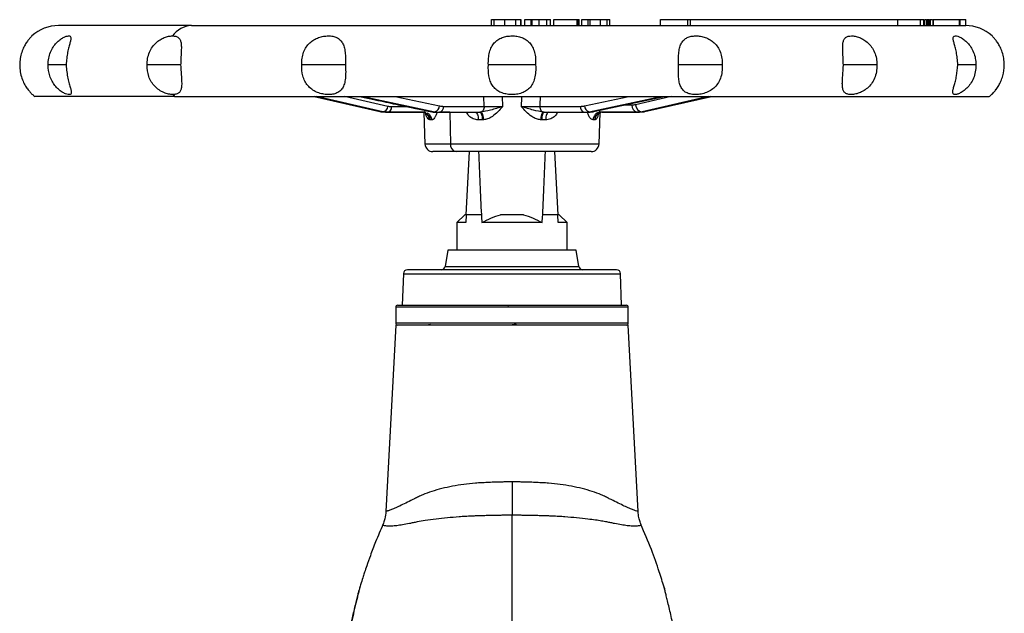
# Model space of a CAD drawing. Header units: millimetres. Extents: x 448 to 1828, y 150 to 1321.
# Tile 45 of 61: x 1225 to 1475, y 852 to 1003. Entities that reach past the tile are written whole.
import ezdxf

# ---------------------------------------------------------------- set-up
doc = ezdxf.new("R2010")
doc.units = ezdxf.units.MM

msp = doc.modelspace()

# ---------------------------------------------------------------- linework, layer by layer
at = {"color": 7, "linetype": 'Continuous', "lineweight": 25}
for p, q in [((1344.6, 1002.76), (1344.6, 1001.26)), ((1345.41, 1001.26), (1345.41, 1002.76)), ((1348.05, 1001.26), (1348.05, 1002.76)), ((1350.89, 1001.26), (1350.89, 1002.76)), ((1352.17, 1001.26), (1352.17, 1002.76)), ((1352.19, 1001.26), (1352.19, 1002.76)), ((1353.13, 1001.26), (1353.13, 1002.76)), ((1353.13, 1002.76), (1354.75, 1002.76)), ((1354.75, 1001.26), (1354.75, 1002.76)), ((1354.75, 1002.76), (1355, 1002.76)), ((1355, 1001.26), (1355, 1002.76)), ((1355, 1002.76), (1356.83, 1002.76)), ((1356.83, 1001.26), (1356.83, 1002.76)), ((1358.76, 1001.26), (1358.76, 1002.76)), ((1359.62, 1001.26), (1359.62, 1002.76)), ((1359.63, 1001.26), (1359.63, 1002.76)), ((1360.47, 1001.26), (1360.47, 1002.76)), ((1360.47, 1002.76), (1366.43, 1002.76)), ((1366.43, 1001.26), (1366.43, 1002.76)), ((1366.43, 1002.76), (1366.56, 1002.76)), ((1366.56, 1001.26), (1366.56, 1002.76)), ((1366.56, 1002.76), (1366.82, 1002.76)), ((1366.82, 1001.26), (1366.82, 1002.76)), ((1366.82, 1002.76), (1366.95, 1002.76)), ((1366.95, 1001.26), (1366.95, 1002.76)), ((1367.61, 1001.26), (1367.61, 1002.76)), ((1367.61, 1002.76), (1369.24, 1002.76)), ((1369.24, 1001.26), (1369.24, 1002.76)), ((1369.24, 1002.76), (1369.72, 1002.76)), ((1369.72, 1001.26), (1369.72, 1002.76)), ((1369.72, 1002.76), (1372.36, 1002.76)), ((1372.36, 1001.26), (1372.36, 1002.76)), ((1372.36, 1002.76), (1374.03, 1002.76)), ((1374.03, 1001.26), (1374.03, 1002.76)), ((1374.03, 1002.76), (1374.73, 1002.76)), ((1374.73, 1001.26), (1374.73, 1002.76)), ((1387.6, 1001.26), (1387.6, 1002.76)), ((1387.6, 1002.76), (1394.5, 1002.76)), ((1394.5, 1001.26), (1394.5, 1002.76)), ((1394.5, 1002.76), (1395.18, 1002.76)), ((1395.18, 1001.26), (1395.18, 1002.76)), ((1395.18, 1002.76), (1447.71, 1002.76)), ((1447.71, 1001.26), (1447.71, 1002.76)), ((1447.71, 1002.76), (1453.49, 1002.76)), ((1453.49, 1001.26), (1453.49, 1002.76)), ((1453.49, 1002.76), (1454.31, 1002.76)), ((1454.31, 1001.26), (1454.31, 1002.76)), ((1454.54, 1002.76), (1454.54, 1001.26)), ((1454.56, 1001.26), (1454.56, 1002.76)), ((1454.56, 1002.76), (1454.91, 1002.76)), ((1455.12, 1001.26), (1455.12, 1002.76)), ((1455.12, 1002.76), (1455.26, 1002.76)), ((1455.26, 1001.26), (1455.26, 1002.76)), ((1455.26, 1002.76), (1455.53, 1002.76)), ((1455.53, 1001.26), (1455.53, 1002.76)), ((1455.53, 1002.76), (1455.68, 1002.76)), ((1455.68, 1001.26), (1455.68, 1002.76)), ((1455.68, 1002.76), (1455.76, 1002.76)), ((1455.91, 1002.76), (1455.91, 1001.26)), ((1455.93, 1001.26), (1455.93, 1002.76)), ((1456.69, 1001.26), (1456.69, 1002.76)), ((1456.69, 1002.76), (1456.83, 1002.76)), ((1456.83, 1001.26), (1456.83, 1002.76)), ((1456.83, 1002.76), (1463.37, 1002.76)), ((1463.37, 1001.26), (1463.37, 1002.76)), ((1463.37, 1002.76), (1463.58, 1002.76)), ((1463.58, 1001.26), (1463.58, 1002.76)), ((1463.58, 1002.76), (1465, 1002.76)), ((1465, 1001.26), (1465, 1002.76)), ((1268.58, 1001.26), (1234.9, 1001.26)), ((1268.58, 1001.26), (1464.79, 1001.26)), ((1464.79, 1001.26), (1465, 1001.26)), ((1236.97, 991.26), (1232.25, 991.26)), ((1265.9, 991.26), (1257.37, 991.26)), ((1307.66, 991.26), (1296.57, 991.26)), ((1355.9, 991.26), (1343.9, 991.26)), ((1403.22, 991.26), (1392.14, 991.26)), ((1442.43, 991.26), (1433.9, 991.26)), ((1467.55, 991.26), (1462.94, 991.26)), ((1264.34, 983.26), (1228.9, 983.26)), ((1264.34, 983.26), (1470.9, 983.26)), ((1299.74, 983.26), (1316.35, 979.45)), ((1299.74, 983.26), (1316.35, 979.45)), ((1370.57, 979.42), (1388.53, 983.26)), ((1383.62, 979.43), (1400.48, 983.26)), ((1383.62, 979.43), (1400.48, 983.26)), ((1316.66, 979.38), (1317.14, 979.38)), ((1317.81, 979.26), (1327.24, 979.26)), ((1317.9, 979.28), (1318.45, 979.27)), ((1321.02, 981.18), (1329.23, 979.42)), ((1327.24, 979.26), (1327.56, 979.19)), ((1327.24, 979.26), (1327.56, 979.19)), ((1327.55, 979.21), (1327.83, 971.19)), ((1327.56, 979.23), (1327.86, 979.11)), ((1327.69, 979.28), (1327.67, 979.26)), ((1327.67, 979.27), (1328.04, 979.21)), ((1327.67, 979.26), (1328.01, 979.18)), ((1329.53, 979.39), (1330.47, 979.28)), ((1329.57, 979.38), (1330.36, 979.38)), ((1331.16, 979.27), (1331.69, 979.28)), ((1331.5, 979.26), (1341.71, 979.26)), ((1332.52, 980.76), (1342.84, 980.76)), ((1334.09, 979.26), (1334.29, 971.19)), ((1341.9, 979.26), (1341.71, 979.26)), ((1341.71, 979.26), (1341.82, 979.19)), ((1341.9, 979.26), (1341.99, 979.2)), ((1356.96, 980.76), (1367.27, 980.76)), ((1357.9, 979.26), (1357.81, 979.2)), ((1358.09, 979.26), (1357.9, 979.26)), ((1358.09, 979.26), (1357.97, 979.19)), ((1358.09, 979.26), (1368.3, 979.26)), ((1368.11, 979.28), (1368.64, 979.27)), ((1368.12, 979.28), (1368.3, 979.26)), ((1369.12, 979.26), (1369.32, 979.28)), ((1369.44, 979.38), (1370.23, 979.38)), ((1371.94, 979.21), (1372.29, 979.29)), ((1371.97, 971.19), (1372.24, 979.18)), ((1372.28, 979.18), (1372.43, 979.23)), ((1372.76, 979.26), (1382.24, 979.26)), ((1381.54, 979.28), (1382.15, 979.28)), ((1381.76, 979.26), (1381.55, 979.28)), ((1382.92, 979.38), (1383.4, 979.38)), ((1329.1, 977.33), (1328.84, 977.4)), ((1329.5, 977.33), (1329.1, 977.33)), ((1342.38, 977.33), (1341.35, 977.33)), ((1342.66, 977.34), (1342.38, 977.33)), ((1357.41, 977.33), (1357.14, 977.34)), ((1358.44, 977.33), (1357.41, 977.33)), ((1370.87, 977.33), (1370.48, 977.33)), ((1370.97, 977.34), (1370.87, 977.33)), ((1335.71, 969.26), (1329.83, 969.26)), ((1369.97, 969.26), (1335.71, 969.26)), ((1338.26, 953.26), (1339.1, 969.26)), ((1360.7, 969.26), (1361.54, 953.26)), ((1337.9, 953.26), (1335.9, 951.26)), ((1338.26, 953.26), (1337.9, 953.26)), ((1338.26, 953.26), (1338.15, 951.26)), ((1342.12, 953.26), (1338.26, 953.26)), ((1352.81, 953.26), (1346.99, 953.26)), ((1361.54, 953.26), (1357.67, 953.26)), ((1361.64, 951.26), (1361.54, 953.26)), ((1361.9, 953.26), (1361.54, 953.26)), ((1363.9, 951.26), (1361.9, 953.26)), ((1335.9, 951.26), (1335.9, 944.26)), ((1338.15, 951.26), (1335.9, 951.26)), ((1363.9, 951.26), (1361.64, 951.26)), ((1363.9, 944.26), (1363.9, 951.26)), ((1333.65, 944.26), (1332.91, 940.08)), ((1366.15, 944.26), (1333.65, 944.26)), ((1366.88, 940.08), (1366.15, 944.26)), ((1322.36, 938.29), (1322.08, 930.26)), ((1377.71, 930.26), (1377.43, 938.29)), ((1320.4, 929.76), (1320.4, 925.76)), ((1322.08, 930.26), (1377.71, 930.26)), ((1348.9, 930.26), (1348.73, 930.08)), ((1379.4, 925.76), (1379.4, 929.76)), ((1320.4, 925.26), (1317.92, 877.94)), ((1379.4, 925.26), (1320.4, 925.26)), ((1351.33, 925.28), (1351.18, 925.26)), ((1371.13, 925.26), (1371.1, 925.27)), ((1381.88, 877.94), (1379.4, 925.26)), ((1311.27, 858.47), (1311.25, 858.39)), ((1388.55, 858.39), (1388.53, 858.47))]:
    msp.add_line(p, q, dxfattribs=at)
at = {"color": 8, "linetype": 'Continuous', "lineweight": 25}
for p, q in [((1316.66, 979.38), (1299.77, 983.26)), ((1317.14, 979.38), (1300.31, 983.26)), ((1318.42, 980.73), (1307.45, 983.26)), ((1312.14, 983.26), (1330.36, 979.38)), ((1320.25, 983.26), (1331.5, 980.86)), ((1342.84, 980.76), (1342.75, 983.26)), ((1347.56, 980.7), (1347.49, 983.26)), ((1368.3, 980.86), (1379.54, 983.26)), ((1369.44, 979.38), (1387.66, 983.26)), ((1370.23, 979.38), (1388.41, 983.26)), ((1390.24, 983.26), (1381.21, 981.18)), ((1399.76, 983.26), (1382.92, 979.38)), ((1400.31, 983.26), (1383.4, 979.38)), ((1334.09, 979.26), (1331.5, 979.26)), ((1380.32, 981.08), (1378.34, 981.08)), ((1334.29, 971.19), (1327.83, 971.19)), ((1371.97, 971.19), (1334.29, 971.19)), ((1332.91, 940.08), (1341.25, 940.08)), ((1341.25, 940.08), (1366.88, 940.08)), ((1322.36, 938.29), (1377.43, 938.29)), ((1379.4, 929.76), (1320.4, 929.76)), ((1335.03, 925.76), (1320.4, 925.76)), ((1379.4, 925.76), (1335.03, 925.76))]:
    msp.add_line(p, q, dxfattribs=at)
at = {"color": 8, "linetype": 'Continuous', "lineweight": 25, "flags": 128}
msp.add_lwpolyline([(1352.31, 983.26), (1352.3, 982.98), (1352.24, 980.7)], dxfattribs=at)
at = {"color": 7, "linetype": 'Continuous', "lineweight": 25, "flags": 128}
for points in [[(1316.35, 979.44), (1316.39, 979.43), (1316.66, 979.38)], [(1317.81, 979.26), (1317.87, 979.26), (1317.93, 979.26), (1317.99, 979.26), (1318.05, 979.26), (1318.1, 979.26), (1318.16, 979.26), (1318.22, 979.26), (1318.28, 979.26)], [(1329.57, 979.38), (1329.31, 979.4), (1329.23, 979.42)], [(1330.68, 979.26), (1330.78, 979.26), (1330.88, 979.26), (1330.99, 979.26), (1331.09, 979.26), (1331.19, 979.26), (1331.29, 979.26), (1331.4, 979.26), (1331.5, 979.26)], [(1340.59, 979.26), (1340.73, 979.22), (1340.87, 979.11), (1341, 978.93), (1341.12, 978.7), (1341.21, 978.4), (1341.29, 978.07), (1341.33, 977.71), (1341.35, 977.33)], [(1359.21, 979.26), (1359.06, 979.22), (1358.92, 979.11), (1358.79, 978.93), (1358.68, 978.7), (1358.58, 978.4), (1358.51, 978.07), (1358.46, 977.71), (1358.44, 977.33)], [(1368.3, 979.26), (1368.4, 979.26), (1368.5, 979.26), (1368.6, 979.26), (1368.71, 979.26), (1368.81, 979.26), (1368.91, 979.26), (1369.01, 979.26), (1369.12, 979.26)], [(1370.23, 979.38), (1370.48, 979.4), (1370.57, 979.42)], [(1381.76, 979.26), (1378.43, 979.26), (1375.7, 979.26), (1373.89, 979.26), (1372.32, 979.26)], [(1381.76, 979.26), (1381.82, 979.26), (1381.88, 979.26), (1381.95, 979.26), (1382.01, 979.26), (1382.07, 979.26), (1382.13, 979.26), (1382.18, 979.26), (1382.24, 979.26)], [(1383.62, 979.43), (1383.6, 979.42), (1383.4, 979.38)], [(1329.22, 925.38), (1328.72, 925.28), (1328.66, 925.26)]]:
    msp.add_lwpolyline(points, dxfattribs=at)
at = {"color": 7, "linetype": 'Continuous', "lineweight": 25}
for centre, radius, start, end in [((1234.9, 991.26), 10, 90, 132.4124), ((1268.84, 995.13), 6.13, 92.4166, 145.0673), ((1464.9, 991.26), 10, 47.5816, 90), ((1234.9, 991.26), 10, 228.4216, 233.1301), ((1270.35, 988.92), 8.26, 218.75, 223.2825), ((1464.9, 991.26), 10, 306.8699, 311.584), ((1316.97, 980.82), 1.45, 276.5533, 356.5188), ((1318.06, 980.54), 1.3, 279.6366, 3.755), ((1329.96, 980.87), 1.54, 285.0122, 359.8436), ((1331.2, 980.56), 1.33, 282.8166, 8.6867), ((1369.83, 980.87), 1.54, 180.1564, 254.9878), ((1372.4, 977.34), 1.92, 92.2631, 180.2926), ((1383.14, 981.3), 1.93, 183.4314, 263.5681), ((1329.83, 971.26), 2, 182, 270), ((1336.04, 970.99), 1.76, 173.4535, 258.9719), ((1369.97, 971.26), 2, 270, 358), ((1323.36, 938.26), 1, 90, 178), ((1331.93, 940.26), 1, 270, 350), ((1367.87, 940.26), 1, 190, 270), ((1376.43, 938.26), 1, 2, 90), ((1320.9, 929.76), 0.5, 90, 180), ((1378.9, 929.76), 0.5, 0, 90), ((1320.9, 925.76), 0.5, 180, 270), ((1378.9, 925.76), 0.5, 270, 0)]:
    msp.add_arc(centre, radius, start, end, dxfattribs=at)
at = {"color": 8, "linetype": 'Continuous', "lineweight": 25}
for centre, radius, start, end in [((1368.68, 980.58), 1.42, 172.8398, 246.5999), ((1382.13, 981), 1.82, 177.2933, 251.1359)]:
    msp.add_arc(centre, radius, start, end, dxfattribs=at)
at = {"color": 7, "linetype": 'Continuous', "lineweight": 25}
for centre, major_axis, ratio, start_param, end_param in [((1349.9, 1103.03), (0, 217.25), 0.049416, 2.234145, 2.331465), ((1349.9, 1103.03), (0, 217.25), 0.049416, 3.95172, 4.04904), ((1349.9, 1175.39), (0, 267.14), 0.052408, 2.552662, 2.56628), ((1349.9, 1175.39), (0, 267.14), 0.052408, 3.716905, 3.730523)]:
    msp.add_ellipse(centre, major_axis=major_axis, ratio=ratio, start_param=start_param, end_param=end_param, dxfattribs=at)
for points, knots in [([(1344.67, 1002.76), (1344.67, 1002.76), (1344.67, 1002.76), (1345.16, 1002.76), (1345.41, 1002.76)], [0, 0, 0, 0, 0.50189, 1, 1, 1, 1]), ([(1345.41, 1002.76), (1345.81, 1002.76), (1346.55, 1002.76), (1347.58, 1002.76), (1348.05, 1002.76)], [0, 0, 0, 0, 0.542866, 1, 1, 1, 1]), ([(1348.05, 1002.76), (1348.36, 1002.76), (1348.94, 1002.76), (1349.97, 1002.76), (1350.54, 1002.76), (1350.89, 1002.76)], [0, 0, 0, 0, 0.294569, 0.568635, 1, 1, 1, 1]), ([(1350.89, 1002.76), (1351.26, 1002.76), (1351.94, 1002.76), (1352.1, 1002.76), (1352.17, 1002.76)], [0, 0, 0, 0, 0.540846, 1, 1, 1, 1]), ([(1356.83, 1002.76), (1357.24, 1002.76), (1357.94, 1002.76), (1358.52, 1002.76), (1358.76, 1002.76)], [0, 0, 0, 0, 0.57952, 1, 1, 1, 1]), ([(1358.76, 1002.76), (1359.01, 1002.76), (1359.47, 1002.76), (1359.57, 1002.76), (1359.62, 1002.76)], [0, 0, 0, 0, 0.531796, 1, 1, 1, 1]), ([(1455.93, 1002.76), (1455.99, 1002.76), (1456.06, 1002.76), (1456.43, 1002.76), (1456.51, 1002.76)], [0, 0, 0, 0, 0.785623, 1, 1, 1, 1]), ([(1228.15, 998.64), (1228.14, 998.62), (1228.1, 998.59), (1227.77, 998.25), (1227.29, 997.71), (1226.69, 996.89), (1226.07, 995.8), (1225.52, 994.47), (1225.12, 992.92), (1225.07, 991.82), (1225.04, 991.26)], [0, 0, 0, 0, 0.111465, 0.222831, 0.338523, 0.456109, 0.579653, 0.713246, 0.852279, 1, 1, 1, 1]), ([(1232.25, 991.26), (1232.27, 991.82), (1232.32, 992.93), (1232.8, 994.48), (1233.49, 995.82), (1234.34, 996.89), (1235.24, 997.7), (1236.1, 998.25), (1236.86, 998.57), (1237.45, 998.67), (1237.85, 998.58), (1238.03, 998.26), (1238, 997.71), (1237.81, 996.89), (1237.51, 995.8), (1237.19, 994.47), (1236.92, 992.92), (1236.87, 991.82), (1236.84, 991.26)], [0, 0, 0, 0, 0.074207, 0.144401, 0.210903, 0.272419, 0.330581, 0.387672, 0.443438, 0.499601, 0.555743, 0.611425, 0.669269, 0.728061, 0.789831, 0.856626, 0.926141, 1, 1, 1, 1]), ([(1257.37, 991.26), (1257.38, 991.8), (1257.42, 992.91), (1257.89, 994.47), (1258.63, 995.83), (1259.57, 996.89), (1260.62, 997.68), (1261.72, 998.24), (1262.84, 998.58), (1263.49, 998.62), (1263.81, 998.64)], [0, 0, 0, 0, 0.1420521, 0.2898116, 0.4229706, 0.5459019, 0.6574674, 0.7698678, 0.8858308, 1, 1, 1, 1]), ([(1263.81, 998.64), (1264.1, 998.62), (1264.68, 998.58), (1265.31, 998.25), (1265.75, 997.71), (1265.99, 996.9), (1266.06, 995.83), (1266.01, 994.49), (1265.92, 992.94), (1265.88, 991.83), (1265.85, 991.26)], [0, 0, 0, 0, 0.112768, 0.224336, 0.337734, 0.453966, 0.576979, 0.70999, 0.850817, 1, 1, 1, 1]), ([(1296.57, 991.26), (1296.58, 991.82), (1296.6, 992.93), (1297, 994.48), (1297.66, 995.82), (1298.56, 996.89), (1299.64, 997.7), (1300.84, 998.25), (1302.09, 998.57), (1303.31, 998.67), (1304.46, 998.58), (1305.47, 998.26), (1306.31, 997.71), (1306.95, 996.89), (1307.37, 995.8), (1307.61, 994.47), (1307.7, 992.92), (1307.68, 991.82), (1307.66, 991.26)], [0, 0, 0, 0, 0.0742073, 0.1444005, 0.2109035, 0.2724193, 0.330581, 0.387672, 0.4434376, 0.4996006, 0.5557429, 0.6114246, 0.6692692, 0.7280609, 0.7898315, 0.8566264, 0.9261415, 1, 1, 1, 1]), ([(1343.9, 991.26), (1343.89, 991.82), (1343.89, 992.93), (1344.16, 994.48), (1344.64, 995.82), (1345.36, 996.89), (1346.28, 997.7), (1347.38, 998.25), (1348.6, 998.57), (1349.89, 998.67), (1351.17, 998.58), (1352.4, 998.26), (1353.51, 997.71), (1354.44, 996.89), (1355.16, 995.8), (1355.64, 994.47), (1355.91, 992.92), (1355.9, 991.82), (1355.9, 991.26)], [0, 0, 0, 0, 0.074207, 0.144401, 0.210903, 0.272419, 0.330581, 0.387672, 0.443438, 0.499601, 0.555743, 0.611425, 0.669269, 0.728061, 0.789831, 0.856626, 0.926141, 1, 1, 1, 1]), ([(1392.14, 991.26), (1392.12, 991.82), (1392.09, 992.93), (1392.19, 994.48), (1392.43, 995.82), (1392.86, 996.89), (1393.48, 997.7), (1394.31, 998.25), (1395.32, 998.57), (1396.47, 998.67), (1397.69, 998.58), (1398.95, 998.26), (1400.15, 997.71), (1401.24, 996.89), (1402.15, 995.8), (1402.8, 994.47), (1403.2, 992.92), (1403.21, 991.82), (1403.22, 991.26)], [0, 0, 0, 0, 0.074207, 0.144401, 0.210903, 0.272419, 0.330581, 0.387672, 0.443438, 0.499601, 0.555743, 0.611425, 0.669269, 0.728061, 0.789831, 0.856626, 0.926141, 1, 1, 1, 1]), ([(1433.94, 991.26), (1433.92, 991.82), (1433.88, 992.93), (1433.79, 994.48), (1433.74, 995.82), (1433.81, 996.89), (1434.04, 997.7), (1434.48, 998.25), (1435.12, 998.57), (1435.95, 998.67), (1436.93, 998.58), (1438.02, 998.26), (1439.15, 997.71), (1440.23, 996.89), (1441.18, 995.8), (1441.91, 994.47), (1442.38, 992.92), (1442.41, 991.82), (1442.43, 991.26)], [0, 0, 0, 0, 0.074209, 0.144403, 0.210908, 0.272425, 0.330582, 0.387666, 0.443437, 0.499604, 0.555746, 0.611426, 0.669266, 0.728052, 0.789825, 0.856624, 0.92614, 1, 1, 1, 1]), ([(1462.95, 991.26), (1462.93, 991.82), (1462.87, 992.93), (1462.61, 994.48), (1462.29, 995.82), (1461.99, 996.89), (1461.79, 997.7), (1461.77, 998.25), (1461.94, 998.57), (1462.34, 998.67), (1462.92, 998.58), (1463.69, 998.26), (1464.56, 997.71), (1465.46, 996.89), (1466.32, 995.8), (1467, 994.47), (1467.48, 992.92), (1467.52, 991.82), (1467.55, 991.26)], [0, 0, 0, 0, 0.0742073, 0.1444005, 0.2109035, 0.2724193, 0.330581, 0.387672, 0.4434376, 0.4996006, 0.5557429, 0.6114246, 0.6692692, 0.7280609, 0.7898315, 0.8566264, 0.9261415, 1, 1, 1, 1]), ([(1474.75, 991.26), (1474.73, 991.82), (1474.67, 992.93), (1474.27, 994.48), (1473.72, 995.82), (1473.1, 996.89), (1472.51, 997.7), (1472.02, 998.26), (1471.73, 998.56), (1471.61, 998.67), (1471.64, 998.64), (1471.64, 998.64)], [0, 0, 0, 0, 0.148398, 0.288769, 0.421761, 0.544779, 0.661089, 0.775259, 0.886778, 0.999092, 1, 1, 1, 1]), ([(1225.04, 991.26), (1225.07, 990.66), (1225.13, 989.51), (1225.57, 987.89), (1226.18, 986.49), (1226.86, 985.37), (1227.51, 984.55), (1228, 984.02), (1228.27, 983.77), (1228.27, 983.77), (1228.26, 983.78)], [0, 0, 0, 0, 0.152388, 0.295954, 0.433593, 0.560867, 0.685552, 0.808354, 0.930655, 1, 1, 1, 1]), ([(1236.84, 991.26), (1236.88, 990.66), (1236.95, 989.51), (1237.25, 987.89), (1237.62, 986.49), (1237.95, 985.37), (1238.15, 984.55), (1238.13, 984.02), (1237.87, 983.75), (1237.36, 983.73), (1236.66, 983.93), (1235.8, 984.36), (1234.86, 985.05), (1233.96, 985.99), (1233.19, 987.16), (1232.42, 988.89), (1232.32, 990.33), (1232.25, 991.26)], [0, 0, 0, 0, 0.076207, 0.148002, 0.216833, 0.280481, 0.342834, 0.404246, 0.465406, 0.523555, 0.580737, 0.638442, 0.696976, 0.757832, 0.816943, 0.88107, 1, 1, 1, 1]), ([(1263.91, 983.75), (1263.55, 983.77), (1262.83, 983.82), (1261.59, 984.22), (1260.36, 984.88), (1259.25, 985.82), (1258.36, 987), (1257.51, 988.78), (1257.42, 990.27), (1257.37, 991.26)], [0, 0, 0, 0, 0.123621, 0.24739, 0.370935, 0.495095, 0.621001, 0.747683, 1, 1, 1, 1]), ([(1265.85, 991.26), (1265.89, 990.68), (1265.95, 989.57), (1266.07, 988), (1266.14, 986.64), (1266.1, 985.53), (1265.88, 984.71), (1265.44, 984.15), (1264.8, 983.81), (1264.21, 983.77), (1263.91, 983.75)], [0, 0, 0, 0, 0.147391, 0.286326, 0.418372, 0.542326, 0.659716, 0.773319, 0.885404, 1, 1, 1, 1]), ([(1307.66, 991.26), (1307.69, 990.66), (1307.74, 989.51), (1307.66, 987.89), (1307.43, 986.49), (1306.97, 985.37), (1306.26, 984.55), (1305.29, 984.02), (1304.14, 983.75), (1302.87, 983.73), (1301.56, 983.93), (1300.27, 984.36), (1299.07, 985.05), (1298.07, 985.99), (1297.31, 987.16), (1296.63, 988.89), (1296.6, 990.33), (1296.57, 991.26)], [0, 0, 0, 0, 0.076207, 0.148002, 0.216833, 0.280481, 0.342834, 0.404246, 0.465406, 0.523555, 0.580737, 0.638442, 0.696976, 0.757832, 0.816943, 0.88107, 1, 1, 1, 1]), ([(1355.9, 991.26), (1355.91, 990.66), (1355.95, 989.51), (1355.68, 987.89), (1355.18, 986.49), (1354.39, 985.37), (1353.36, 984.55), (1352.1, 984.02), (1350.74, 983.75), (1349.35, 983.73), (1348.03, 983.93), (1346.81, 984.36), (1345.75, 985.05), (1344.93, 985.99), (1344.35, 987.16), (1343.88, 988.89), (1343.89, 990.33), (1343.9, 991.26)], [0, 0, 0, 0, 0.076207, 0.148002, 0.216833, 0.280481, 0.342834, 0.404246, 0.465406, 0.523555, 0.580737, 0.638442, 0.696976, 0.757832, 0.816943, 0.88107, 1, 1, 1, 1]), ([(1403.22, 991.26), (1403.22, 990.66), (1403.23, 989.51), (1402.81, 987.89), (1402.12, 986.49), (1401.13, 985.37), (1399.93, 984.55), (1398.58, 984.02), (1397.21, 983.75), (1395.92, 983.73), (1394.78, 983.93), (1393.81, 984.36), (1393.05, 985.05), (1392.54, 985.99), (1392.23, 987.16), (1392.05, 988.89), (1392.1, 990.33), (1392.14, 991.26)], [0, 0, 0, 0, 0.076207, 0.148002, 0.216833, 0.280481, 0.342834, 0.404246, 0.465406, 0.523555, 0.580737, 0.638442, 0.696976, 0.757832, 0.816943, 0.88107, 1, 1, 1, 1]), ([(1442.43, 991.26), (1442.42, 990.66), (1442.4, 989.51), (1441.9, 987.89), (1441.11, 986.49), (1440.07, 985.37), (1438.89, 984.55), (1437.66, 984.02), (1436.49, 983.75), (1435.49, 983.73), (1434.7, 983.93), (1434.13, 984.36), (1433.79, 985.05), (1433.66, 985.98), (1433.68, 987.16), (1433.8, 988.89), (1433.89, 990.33), (1433.94, 991.26)], [0, 0, 0, 0, 0.076219, 0.148021, 0.216927, 0.280679, 0.342472, 0.403302, 0.464442, 0.523755, 0.581619, 0.638794, 0.69688, 0.757604, 0.81683, 0.881076, 1, 1, 1, 1]), ([(1467.55, 991.26), (1467.52, 990.66), (1467.48, 989.51), (1466.97, 987.89), (1466.22, 986.49), (1465.29, 985.37), (1464.29, 984.55), (1463.35, 984.02), (1462.57, 983.75), (1462.02, 983.73), (1461.71, 983.93), (1461.63, 984.36), (1461.76, 985.05), (1462.03, 985.99), (1462.36, 987.16), (1462.77, 988.89), (1462.88, 990.33), (1462.95, 991.26)], [0, 0, 0, 0, 0.076207, 0.148002, 0.216833, 0.280481, 0.342834, 0.404246, 0.465406, 0.523555, 0.580737, 0.638442, 0.696976, 0.757832, 0.816943, 0.88107, 1, 1, 1, 1]), ([(1472.8, 985.23), (1472.63, 985.01), (1472.25, 984.49), (1471.79, 984.02), (1471.51, 983.75), (1471.48, 983.73), (1471.7, 983.93), (1472.11, 984.36), (1472.69, 985.05), (1473.33, 985.99), (1473.93, 987.16), (1474.57, 988.89), (1474.68, 990.33), (1474.75, 991.26)], [0, 0, 0, 0, 0.06929, 0.156264, 0.242883, 0.325237, 0.40622, 0.487945, 0.570843, 0.657031, 0.740747, 0.831566, 1, 1, 1, 1]), ([(1317.81, 979.26), (1317.6, 979.26), (1317.21, 979.27), (1316.83, 979.35), (1316.66, 979.38)], [0, 0, 0, 0, 0.559337, 1, 1, 1, 1]), ([(1318.28, 979.26), (1318.07, 979.26), (1317.68, 979.27), (1317.3, 979.35), (1317.14, 979.38)], [0, 0, 0, 0, 0.5598328, 1, 1, 1, 1]), ([(1327.67, 979.26), (1326.98, 979.26), (1325.45, 979.26), (1323.17, 979.26), (1320.73, 979.26), (1319.13, 979.26), (1318.28, 979.26)], [0, 0, 0, 0, 0.221652, 0.486652, 0.729365, 1, 1, 1, 1]), ([(1319.36, 980.63), (1319.18, 980.63), (1318.87, 980.64), (1318.56, 980.7), (1318.42, 980.73)], [0, 0, 0, 0, 0.559804, 1, 1, 1, 1]), ([(1330.86, 979.26), (1330.78, 978.98), (1330.63, 978.42), (1330.28, 977.81), (1329.89, 977.4), (1329.63, 977.35), (1329.5, 977.33)], [0, 0, 0, 0, 0.2555762, 0.504229, 0.7505079, 1, 1, 1, 1]), ([(1329.57, 979.38), (1329.78, 979.34), (1330.15, 979.27), (1330.52, 979.26), (1330.68, 979.26)], [0, 0, 0, 0, 0.559465, 1, 1, 1, 1]), ([(1330.36, 979.38), (1330.57, 979.34), (1330.95, 979.27), (1331.33, 979.26), (1331.5, 979.26)], [0, 0, 0, 0, 0.5607656, 1, 1, 1, 1]), ([(1331.5, 980.86), (1331.69, 980.83), (1332.03, 980.77), (1332.37, 980.76), (1332.52, 980.76)], [0, 0, 0, 0, 0.560694, 1, 1, 1, 1]), ([(1347.56, 980.7), (1346.52, 980.38), (1344.64, 979.8), (1342.75, 979.43), (1341.9, 979.26)], [0, 0, 0, 0, 0.550746, 1, 1, 1, 1]), ([(1347.56, 980.7), (1346.73, 979.8), (1345.59, 978.55), (1343.81, 977.54), (1343.01, 977.4), (1342.66, 977.34)], [0, 0, 0, 0, 0.590778, 0.819727, 1, 1, 1, 1]), ([(1342.84, 980.76), (1343.17, 980.75), (1343.83, 980.74), (1345.01, 980.73), (1346.27, 980.71), (1347.13, 980.71), (1347.56, 980.7)], [0, 0, 0, 0, 0.250036, 0.500077, 0.750079, 1, 1, 1, 1]), ([(1352.24, 980.7), (1352.67, 980.71), (1353.52, 980.71), (1354.78, 980.73), (1355.96, 980.74), (1356.63, 980.75), (1356.96, 980.76)], [0, 0, 0, 0, 0.249939, 0.499945, 0.74995, 1, 1, 1, 1]), ([(1357.14, 977.34), (1356.79, 977.4), (1356.01, 977.53), (1354.22, 978.53), (1353.07, 979.79), (1352.24, 980.7)], [0, 0, 0, 0, 0.178405, 0.401022, 1, 1, 1, 1]), ([(1357.9, 979.26), (1357.05, 979.43), (1355.15, 979.8), (1353.27, 980.38), (1352.24, 980.7)], [0, 0, 0, 0, 0.4492458, 1, 1, 1, 1]), ([(1367.27, 980.76), (1367.47, 980.76), (1367.81, 980.77), (1368.15, 980.83), (1368.3, 980.86)], [0, 0, 0, 0, 0.559153, 1, 1, 1, 1]), ([(1368.3, 979.26), (1368.51, 979.26), (1368.89, 979.27), (1369.27, 979.35), (1369.44, 979.38)], [0, 0, 0, 0, 0.559066, 1, 1, 1, 1]), ([(1369.12, 979.26), (1369.32, 979.26), (1369.69, 979.27), (1370.06, 979.35), (1370.23, 979.38)], [0, 0, 0, 0, 0.5605139, 1, 1, 1, 1]), ([(1381.21, 981.18), (1381.05, 981.15), (1380.75, 981.09), (1380.45, 981.09), (1380.32, 981.08)], [0, 0, 0, 0, 0.559378, 1, 1, 1, 1]), ([(1382.92, 979.38), (1382.71, 979.34), (1382.32, 979.27), (1381.93, 979.26), (1381.76, 979.26)], [0, 0, 0, 0, 0.559465, 1, 1, 1, 1]), ([(1383.4, 979.38), (1383.18, 979.34), (1382.8, 979.27), (1382.41, 979.26), (1382.24, 979.26)], [0, 0, 0, 0, 0.560766, 1, 1, 1, 1]), ([(1342.28, 951.26), (1343.03, 951.68), (1343.79, 952.07), (1345.35, 952.75), (1346.15, 953.04), (1346.99, 953.26)], [0, 0, 0, 0, 0.5, 0.5, 1, 1, 1, 1]), ([(1352.81, 953.26), (1353.64, 953.04), (1354.45, 952.75), (1356.01, 952.07), (1356.77, 951.68), (1357.52, 951.26)], [0, 0, 0, 0, 0.5, 0.5, 1, 1, 1, 1]), ([(1357.52, 951.26), (1356.38, 951.26), (1355.16, 951.26), (1353.22, 951.26), (1352.56, 951.26), (1351.24, 951.26), (1350.58, 951.26), (1349.24, 951.26), (1348.56, 951.26), (1347.23, 951.26), (1346.58, 951.26), (1345.62, 951.26), (1345.3, 951.26), (1344.67, 951.26), (1344.36, 951.26), (1343.44, 951.26), (1342.85, 951.26), (1342.28, 951.26)], [0, 0, 0, 0, 0.25, 0.25, 0.375, 0.375, 0.5, 0.5, 0.625, 0.625, 0.75, 0.75, 0.8125, 0.8125, 0.875, 0.875, 1, 1, 1, 1]), ([(1336.63, 939.26), (1335.72, 939.26), (1333.86, 939.26), (1331.33, 939.26), (1329.21, 939.26), (1327.51, 939.26), (1325.72, 939.26), (1324.41, 939.26), (1323.66, 939.26), (1323.38, 939.26), (1323.39, 939.26), (1323.4, 939.26)], [0, 0, 0, 0, 0.116468, 0.236548, 0.360012, 0.456517, 0.553041, 0.749913, 0.848472, 0.947049, 1, 1, 1, 1]), ([(1376.4, 939.26), (1376.41, 939.26), (1376.43, 939.26), (1376.09, 939.26), (1375.1, 939.26), (1373.23, 939.26), (1371.13, 939.26), (1368.95, 939.26), (1366.61, 939.26), (1364.22, 939.26), (1361.09, 939.26), (1357.67, 939.26), (1354.1, 939.26), (1351.39, 939.26), (1348.69, 939.26), (1345.2, 939.26), (1341.05, 939.26), (1338.08, 939.26), (1336.63, 939.26)], [0, 0, 0, 0, 0.021782, 0.070054, 0.162616, 0.249948, 0.308192, 0.368246, 0.429991, 0.478254, 0.526526, 0.624983, 0.674272, 0.723571, 0.771834, 0.820106, 0.912669, 1, 1, 1, 1]), ([(1320.93, 930.26), (1320.93, 930.26), (1320.91, 930.26), (1321.54, 930.26), (1322.76, 930.26), (1323.96, 930.26), (1325.43, 930.26), (1327.29, 930.26), (1329.61, 930.26), (1332.37, 930.26), (1334.4, 930.26), (1335.4, 930.26)], [0, 0, 0, 0, 0.0529505, 0.2498229, 0.3483822, 0.4469591, 0.5434649, 0.639988, 0.7634362, 0.883524, 1, 1, 1, 1]), ([(1335.4, 930.26), (1336.44, 930.26), (1338.56, 930.26), (1342.01, 930.26), (1345.38, 930.26), (1348.57, 930.26), (1352.52, 930.26), (1356.47, 930.26), (1360.27, 930.26), (1362.99, 930.26), (1365.55, 930.26), (1368.16, 930.26), (1370.72, 930.26), (1373.1, 930.26), (1375.08, 930.26), (1376.67, 930.26), (1377.89, 930.26), (1378.6, 930.26), (1378.9, 930.26), (1378.87, 930.26), (1378.86, 930.26)], [0, 0, 0, 0, 0.058229, 0.118263, 0.17999, 0.228238, 0.276495, 0.374923, 0.424198, 0.473482, 0.52173, 0.569988, 0.631706, 0.691743, 0.749977, 0.808204, 0.868241, 0.929967, 0.978216, 1, 1, 1, 1]), ([(1335.4, 925.26), (1334.4, 925.26), (1332.37, 925.26), (1329.61, 925.26), (1327.29, 925.26), (1325.43, 925.26), (1323.47, 925.26), (1322.04, 925.26), (1321.22, 925.26), (1320.91, 925.26), (1320.93, 925.26), (1320.93, 925.26)], [0, 0, 0, 0, 0.116468, 0.236548, 0.360012, 0.456518, 0.553041, 0.749913, 0.848473, 0.947049, 1, 1, 1, 1]), ([(1378.86, 925.26), (1378.87, 925.26), (1378.9, 925.26), (1378.6, 925.26), (1377.89, 925.26), (1376.67, 925.26), (1375.08, 925.26), (1373.1, 925.26), (1370.72, 925.26), (1368.16, 925.26), (1365.55, 925.26), (1362.12, 925.26), (1358.39, 925.26), (1354.49, 925.26), (1351.53, 925.26), (1348.57, 925.26), (1345.38, 925.26), (1342.01, 925.26), (1338.56, 925.26), (1336.44, 925.26), (1335.4, 925.26)], [0, 0, 0, 0, 0.0217757, 0.0700329, 0.1317514, 0.1917879, 0.2500226, 0.3082495, 0.3682861, 0.4300123, 0.4782608, 0.526518, 0.6249454, 0.6742205, 0.7235045, 0.7717531, 0.8200103, 0.8817288, 0.9417673, 1, 1, 1, 1]), ([(1349.14, 925.26), (1349.16, 925.26), (1349.25, 925.28), (1349.51, 925.31), (1349.88, 925.35), (1350.25, 925.39), (1350.58, 925.44), (1350.85, 925.48), (1350.93, 925.51), (1350.97, 925.53)], [0, 0, 0, 0, 0.03173, 0.196513, 0.353562, 0.517833, 0.676282, 0.838576, 1, 1, 1, 1]), ([(1349.9, 885.44), (1349.9, 884.6), (1349.9, 883.73), (1349.9, 882.03), (1349.9, 881.2), (1349.9, 879.69), (1349.9, 879), (1349.9, 877.83), (1349.9, 877.35), (1349.9, 876.98)], [0, 0, 0, 0, 0.25, 0.25, 0.5, 0.5, 0.75, 0.75, 1, 1, 1, 1]), ([(1317.92, 877.94), (1317.85, 877.32), (1317.73, 876.32), (1317.41, 875.15), (1317.14, 874.64), (1317.04, 874.46)], [0, 0, 0, 0, 0.5215622, 0.82851, 1, 1, 1, 1]), ([(1349.9, 840.07), (1349.9, 840.93), (1349.9, 845.23), (1349.9, 852.66), (1349.9, 861.61), (1349.9, 869.3), (1349.9, 874.15), (1349.9, 876.43), (1349.9, 876.98)], [0.2167581, 0.2167581, 0.2167581, 0.2167581, 0.2475248, 0.3712871, 0.4950495, 0.6188119, 0.7425743, 0.7850935, 0.7850935, 0.7850935, 0.7850935]), ([(1382.68, 874.55), (1382.66, 874.58), (1382.52, 874.82), (1382.33, 875.44), (1382.01, 876.52), (1381.93, 877.42), (1381.88, 877.94)], [0, 0, 0, 0, 0.035464, 0.232478, 0.550634, 1, 1, 1, 1]), ([(1317.18, 874.66), (1316.55, 873.19), (1315.42, 870.56), (1314.08, 867.03), (1313.16, 864.44), (1312.57, 862.7), (1312.11, 861.28), (1311.71, 860.02), (1311.44, 859.1), (1311.33, 858.72)], [0, 0, 0, 0, 0.282807, 0.505002, 0.666581, 0.767541, 0.830561, 0.930013, 1, 1, 1, 1]), ([(1388.46, 858.72), (1388.06, 860.03), (1387.09, 863.24), (1385.19, 868.58), (1383.51, 872.53), (1382.61, 874.66)], [0, 0, 0, 0, 0.242436, 0.592135, 1, 1, 1, 1]), ([(1311.31, 858.64), (1311.32, 858.68), (1311.34, 858.76), (1311.31, 858.66), (1311.25, 858.41), (1311.15, 858.05), (1311, 857.44), (1310.76, 856.51), (1310.35, 854.87), (1309.82, 852.64), (1309.41, 850.76), (1309.21, 849.81)], [0, 0, 0, 0, 0.052986, 0.112331, 0.171653, 0.228482, 0.290188, 0.40844, 0.526847, 0.763353, 1, 1, 1, 1]), ([(1309.29, 850.17), (1309.4, 850.7), (1309.65, 851.86), (1310.05, 853.57), (1310.43, 855.2), (1310.77, 856.53), (1311.01, 857.48), (1311.1, 857.85), (1311.14, 857.98)], [0, 0, 0, 0, 0.180725, 0.391842, 0.59969, 0.771719, 0.919759, 1, 1, 1, 1]), ([(1311.3, 858.63), (1311.3, 858.62), (1311.3, 858.61), (1311.3, 858.6), (1311.3, 858.6)], [0, 0, 0, 0, 0.944332, 1, 1, 1, 1]), ([(1390.59, 849.81), (1390.45, 850.47), (1390.17, 851.74), (1389.75, 853.58), (1389.37, 855.16), (1389.03, 856.51), (1388.76, 857.61), (1388.57, 858.33), (1388.49, 858.65), (1388.46, 858.76), (1388.48, 858.68), (1388.49, 858.65)], [0, 0, 0, 0, 0.164437, 0.320507, 0.474736, 0.593515, 0.712088, 0.830692, 0.890108, 0.949664, 1, 1, 1, 1]), ([(1388.5, 858.6), (1388.5, 858.6), (1388.5, 858.61), (1388.5, 858.62), (1388.49, 858.63)], [0, 0, 0, 0, 0.087692, 1, 1, 1, 1]), ([(1388.53, 858.47), (1388.54, 858.45), (1388.56, 858.39), (1388.58, 858.29), (1388.6, 858.23)], [0, 0, 0, 0, 0.450119, 1, 1, 1, 1])]:
    msp.add_open_spline(points, degree=3, knots=knots, dxfattribs=at)
at = {"color": 8, "linetype": 'Continuous', "lineweight": 25}
for points, knots in [([(1311.23, 983.26), (1312.31, 983.03), (1314.33, 982.6), (1317.19, 981.99), (1319.77, 981.44), (1322.65, 980.83), (1325.91, 980.14), (1328.35, 979.63), (1329.57, 979.38)], [0, 0, 0, 0, 0.176555, 0.330779, 0.467504, 0.59964, 0.801542, 1, 1, 1, 1]), ([(1357.04, 983.26), (1357.04, 983.2), (1357.01, 982.36), (1356.98, 981.53), (1356.96, 980.76)], [0, 0, 0, 0, 0.069944, 1, 1, 1, 1]), ([(1323.6, 980.62), (1323.52, 980.62), (1322.11, 980.62), (1320.69, 980.63), (1319.36, 980.63)], [0, 0, 0, 0, 0.059033, 1, 1, 1, 1]), ([(1327.81, 979.73), (1327.79, 979.64), (1327.75, 979.44), (1327.7, 979.31), (1327.69, 979.29), (1327.69, 979.28)], [0, 0, 0, 0, 0.369698, 0.776614, 1, 1, 1, 1]), ([(1327.85, 979.13), (1327.88, 979.12), (1328.14, 979.07), (1328.56, 978.71), (1329, 978.1), (1329.07, 977.58), (1329.1, 977.33)], [0, 0, 0, 0, 0.039363, 0.359575, 0.679788, 1, 1, 1, 1]), ([(1327.85, 979.11), (1328.04, 978.98), (1328.42, 978.73), (1328.78, 978.1), (1328.82, 977.63), (1328.84, 977.4)], [0, 0, 0, 0, 0.331095, 0.675373, 1, 1, 1, 1]), ([(1328.84, 977.4), (1328.7, 977.53), (1328.4, 977.8), (1328.12, 978.42), (1328.03, 978.92), (1328.01, 979.04)], [0, 0, 0, 0, 0.40225, 0.856423, 1, 1, 1, 1]), ([(1328.35, 979.11), (1328.35, 979.11), (1328.58, 979.06), (1328.96, 978.71), (1329.4, 978.1), (1329.47, 977.58), (1329.5, 977.33)], [0, 0, 0, 0, 0.002916, 0.335277, 0.667639, 1, 1, 1, 1]), ([(1341.35, 977.33), (1340.91, 977.38), (1340.04, 977.48), (1338.97, 978.21), (1338.56, 978.94), (1338.38, 979.26)], [0, 0, 0, 0, 0.360047, 0.715764, 1, 1, 1, 1]), ([(1341.82, 979.19), (1341.87, 979.17), (1342, 979.12), (1342.19, 978.72), (1342.34, 978.09), (1342.37, 977.58), (1342.38, 977.33)], [0, 0, 0, 0, 0.152873, 0.435249, 0.717624, 1, 1, 1, 1]), ([(1341.99, 979.2), (1342.04, 979.18), (1342.18, 979.11), (1342.39, 978.7), (1342.58, 978.07), (1342.63, 977.58), (1342.66, 977.34)], [0, 0, 0, 0, 0.1639642, 0.4492306, 0.7344968, 1, 1, 1, 1]), ([(1357.81, 979.2), (1357.76, 979.18), (1357.62, 979.11), (1357.41, 978.71), (1357.22, 978.08), (1357.16, 977.58), (1357.14, 977.34)], [0, 0, 0, 0, 0.162407, 0.447079, 0.73294, 1, 1, 1, 1]), ([(1357.97, 979.19), (1357.93, 979.17), (1357.79, 979.12), (1357.61, 978.72), (1357.45, 978.09), (1357.43, 977.58), (1357.41, 977.33)], [0, 0, 0, 0, 0.152875, 0.43525, 0.717625, 1, 1, 1, 1]), ([(1361.42, 979.26), (1361.24, 978.94), (1360.83, 978.21), (1359.76, 977.48), (1358.88, 977.38), (1358.44, 977.33)], [0, 0, 0, 0, 0.284306, 0.639757, 1, 1, 1, 1]), ([(1370.48, 977.33), (1370.29, 977.38), (1369.91, 977.48), (1369.37, 978.2), (1369.15, 978.9), (1369.06, 979.21)], [0, 0, 0, 0, 0.365767, 0.726881, 1, 1, 1, 1]), ([(1372.39, 979.18), (1372.28, 979.16), (1371.94, 979.1), (1371.46, 978.7), (1371.05, 978.07), (1371, 977.58), (1370.97, 977.34)], [0, 0, 0, 0, 0.12715, 0.424978, 0.722806, 1, 1, 1, 1]), ([(1371.85, 979.15), (1371.79, 978.82), (1371.67, 978.15), (1371.35, 977.54), (1371.09, 977.4), (1370.97, 977.34)], [0, 0, 0, 0, 0.351757, 0.714432, 1, 1, 1, 1]), ([(1372.32, 979.26), (1372.29, 979.27), (1372.23, 979.31), (1372.12, 979.61), (1372.08, 979.75)], [0, 0, 0, 0, 0.525027, 1, 1, 1, 1]), ([(1349.9, 885.44), (1349.73, 885.44), (1349.39, 885.44), (1348.88, 885.44), (1348.36, 885.43), (1347.84, 885.42), (1347.31, 885.41), (1346.45, 885.39), (1345.24, 885.35), (1343.93, 885.3), (1342.9, 885.25), (1342.14, 885.21), (1341.4, 885.17), (1339.88, 885.06), (1336.64, 884.7), (1331.97, 883.82), (1328.53, 882.72), (1326.73, 881.92), (1326.03, 881.58), (1324.87, 881.02), (1323.35, 880.26), (1321.75, 879.47), (1320.62, 878.95), (1319.85, 878.61), (1319.35, 878.41), (1318.91, 878.24), (1318.61, 878.14), (1318.4, 878.08), (1318.26, 878.04), (1318.14, 878), (1318.05, 877.97), (1317.97, 877.96), (1317.93, 877.94), (1317.92, 877.94), (1317.92, 877.94)], [0, 0, 0, 0, 0.009917, 0.019987, 0.030211, 0.040587, 0.051117, 0.061801, 0.091408, 0.123343, 0.140405, 0.154118, 0.169678, 0.185517, 0.248202, 0.373663, 0.500512, 0.516573, 0.532432, 0.563474, 0.625445, 0.687355, 0.749305, 0.780305, 0.81147, 0.84213, 0.873968, 0.890295, 0.907178, 0.92462, 0.942622, 0.961185, 0.980311, 1, 1, 1, 1]), ([(1381.88, 877.94), (1381.88, 877.94), (1381.88, 877.94), (1381.88, 877.94), (1381.77, 877.97), (1381.29, 878.1), (1380.49, 878.38), (1379.4, 878.84), (1378.05, 879.47), (1376.44, 880.26), (1374.92, 881.02), (1373.76, 881.58), (1373.07, 881.92), (1371.26, 882.72), (1367.83, 883.82), (1363.16, 884.7), (1359.92, 885.06), (1358.4, 885.17), (1357.66, 885.21), (1356.9, 885.25), (1355.87, 885.3), (1354.56, 885.35), (1353.17, 885.4), (1351.96, 885.42), (1350.92, 885.44), (1350.24, 885.44), (1349.9, 885.44)], [0, 0, 0, 0, 0.0000012, 0.0000016, 0.0631274, 0.1259948, 0.1884743, 0.2506198, 0.3125769, 0.3744927, 0.4364703, 0.4675153, 0.4833766, 0.4994389, 0.6263015, 0.7517751, 0.8144664, 0.8302724, 0.8458708, 0.8595115, 0.8766471, 0.9085873, 0.9381946, 0.9594095, 0.9800106, 1, 1, 1, 1]), ([(1349.9, 876.98), (1349.71, 876.98), (1349.33, 876.98), (1348.75, 876.97), (1348.18, 876.97), (1347.61, 876.96), (1347.03, 876.96), (1346.46, 876.95), (1345.88, 876.94), (1345.31, 876.93), (1344.74, 876.91), (1344.16, 876.9), (1343.59, 876.89), (1342.92, 876.87), (1342.17, 876.84), (1341.26, 876.82), (1340.44, 876.79), (1339.35, 876.74), (1338.06, 876.68), (1335.97, 876.54), (1333.43, 876.32), (1330.55, 876), (1327.99, 875.65), (1326.31, 875.36), (1325.34, 875.18), (1324.68, 875.03), (1323.56, 874.8), (1322.14, 874.53), (1320.63, 874.31), (1319.61, 874.23), (1318.87, 874.21), (1318.38, 874.22), (1317.96, 874.26), (1317.64, 874.31), (1317.4, 874.35), (1317.24, 874.39), (1317.14, 874.42), (1317.09, 874.43), (1317.09, 874.44), (1317.08, 874.44)], [0, 0, 0, 0, 0.010322, 0.020661, 0.031017, 0.04139, 0.051782, 0.062191, 0.072618, 0.083063, 0.093527, 0.104009, 0.114509, 0.125027, 0.141168, 0.156282, 0.175663, 0.187539, 0.218178, 0.250043, 0.310836, 0.374998, 0.44226, 0.499951, 0.515579, 0.531207, 0.562461, 0.624956, 0.684767, 0.749946, 0.775763, 0.812456, 0.848903, 0.874969, 0.908089, 0.937484, 0.958843, 0.979676, 1, 1, 1, 1]), ([(1382.71, 874.44), (1382.71, 874.44), (1382.71, 874.44), (1382.64, 874.41), (1382.4, 874.35), (1382.16, 874.31), (1381.83, 874.26), (1381.42, 874.22), (1380.92, 874.21), (1380.19, 874.23), (1379.17, 874.31), (1377.66, 874.53), (1376.23, 874.8), (1375.12, 875.03), (1374.46, 875.18), (1373.71, 875.32), (1372.6, 875.52), (1371.02, 875.76), (1368.93, 876.04), (1366.36, 876.32), (1363.82, 876.54), (1361.74, 876.68), (1360.46, 876.74), (1359.37, 876.79), (1358.55, 876.82), (1357.63, 876.84), (1356.69, 876.87), (1355.63, 876.9), (1354.49, 876.93), (1353.34, 876.95), (1352.19, 876.96), (1351.04, 876.97), (1350.28, 876.98), (1349.9, 876.98)], [0, 0, 0, 0, 0.000004, 0.062504, 0.09184, 0.125017, 0.151096, 0.187528, 0.224211, 0.250037, 0.315215, 0.375024, 0.437517, 0.468771, 0.484399, 0.500026, 0.537437, 0.5791, 0.625017, 0.689188, 0.749969, 0.781837, 0.812471, 0.823714, 0.843722, 0.858942, 0.874981, 0.895996, 0.916938, 0.937809, 0.958608, 0.979338, 1, 1, 1, 1])]:
    msp.add_open_spline(points, degree=3, knots=knots, dxfattribs=at)
at = {"color": 7, "linetype": 'Continuous', "lineweight": 25}
for points in [[(1342.84, 980.76), (1342.82, 980.57), (1342.8, 980.2), (1342.58, 979.72), (1342.28, 979.37), (1342.02, 979.3), (1341.9, 979.26)], [(1356.96, 980.76), (1356.97, 980.57), (1357, 980.2), (1357.21, 979.72), (1357.52, 979.37), (1357.77, 979.3), (1357.9, 979.26)], [(1372.76, 979.26), (1372.51, 979.23), (1372.03, 979.17), (1371.42, 978.73), (1370.98, 978.09), (1370.91, 977.58), (1370.87, 977.33)]]:
    msp.add_open_spline(points, degree=3, dxfattribs=at)

doc.saveas('drawing.dxf')
